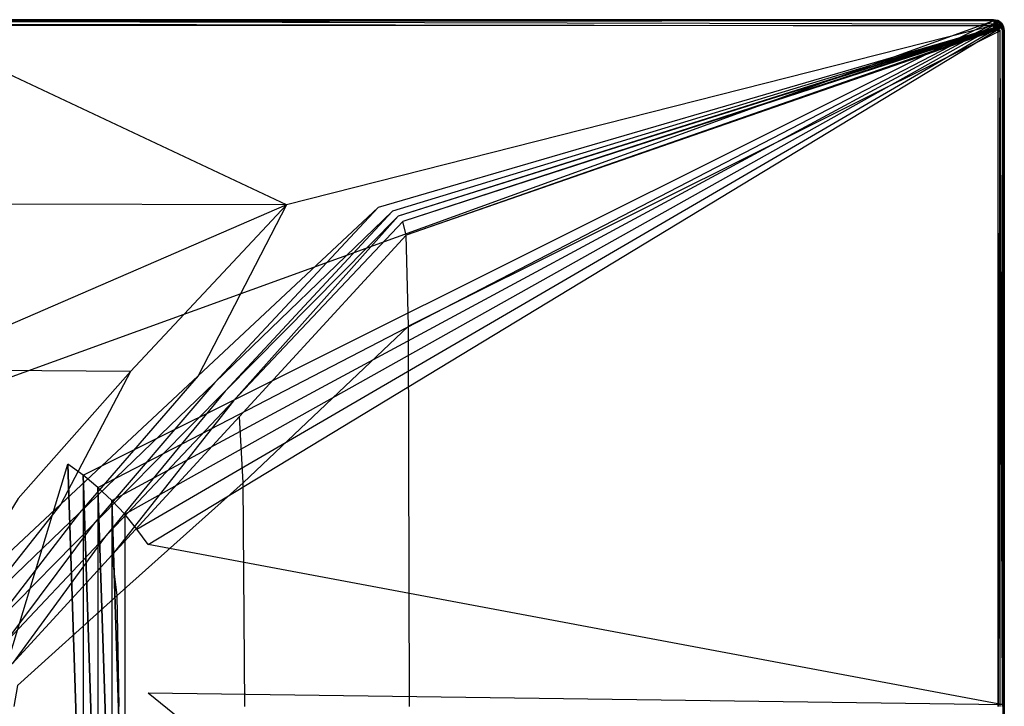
# Model space of a CAD drawing. Extents: x 0 to 1.6, y -1 to 0.
# Tile 18 of 18: x 0.88 to 1.6, y -0.5 to 0. Entities that reach past the tile are written whole.
import ezdxf

# ---------------------------------------------------------------- set-up
doc = ezdxf.new("R2010")
doc.units = 0
doc.layers.add('L1_WANNE_0_N_623245____REPLACEM', color=7, linetype='CONTINUOUS')

msp = doc.modelspace()

# ---------------------------------------------------------------- linework, layer by layer
at = {"layer": 'L1_WANNE_0_N_623245____REPLACEM', "color": 8}
for points, invisible_edges in [([(0.8, 0, 0.033528), (1.592016, 0, 0.000897), (0.8, 0, 0.000897), (0.8, 0, 0.033528)], 13), ([(1.592016, 0, 0.000897), (0.8, 0, 0.033528), (1.592016, 0, 0.033422), (1.592016, 0, 0.000897)], 14), ([(0.8, 0, 0.000897), (1.592016, 0), (0.8, 0), (0.8, 0, 0.000897)], 13), ([(1.592016, 0), (0.8, 0, 0.000897), (1.592016, 0, 0.000897), (1.592016, 0)], 14), ([(1.592315, -0.0005, 0.037135), (1.592016, 0, 0.035013), (0.8, 0, 0.035119), (1.592315, -0.0005, 0.037135)], 14), ([(1.592315, -0.0005, 0.037135), (0.8, 0, 0.035119), (0.8, -0.0005, 0.037135), (1.592315, -0.0005, 0.037135)], 14), ([(0.8, 0, 0.033528), (1.592016, 0, 0.035013), (1.592016, 0, 0.033422), (0.8, 0, 0.033528)], 13), ([(1.592016, 0, 0.035013), (0.8, 0, 0.033528), (0.8, 0, 0.035119), (1.592016, 0, 0.035013)], 14), ([(1.592016, 0), (0.8, -0.000901), (0.8, 0), (1.592016, 0)], 13), ([(0.8, -0.000901), (1.592016, 0), (1.591918, -0.000901), (0.8, -0.000901)], 14), ([(1.592016, 0), (1.594893, -0.001553), (1.591918, -0.000901), (1.592016, 0)], 13), ([(1.592016, 0, 0.000897), (1.59521, -0.0007, 0.033422), (1.59521, -0.0007, 0.000897), (1.592016, 0, 0.000897)], 13), ([(1.59521, -0.0007, 0.033422), (1.592016, 0, 0.000897), (1.592016, 0, 0.033422), (1.59521, -0.0007, 0.033422)], 14), ([(1.59511, -0.0012, 0.037347), (1.59521, -0.0007, 0.035013), (1.592016, 0, 0.035013), (1.59511, -0.0012, 0.037347)], 14), ([(1.59511, -0.0012, 0.037347), (1.592016, 0, 0.035013), (1.592315, -0.0005, 0.037135), (1.59511, -0.0012, 0.037347)], 14), ([(1.592016, 0), (1.59521, -0.0007, 0.000897), (1.59521, -0.0007), (1.592016, 0)], 13), ([(1.59521, -0.0007, 0.000897), (1.592016, 0), (1.592016, 0, 0.000897), (1.59521, -0.0007, 0.000897)], 14), ([(1.592016, 0, 0.033422), (1.59521, -0.0007, 0.035013), (1.59521, -0.0007, 0.033422), (1.592016, 0, 0.033422)], 13), ([(1.59521, -0.0007, 0.035013), (1.592016, 0, 0.033422), (1.592016, 0, 0.035013), (1.59521, -0.0007, 0.035013)], 14), ([(1.594893, -0.001553), (1.592016, 0), (1.59521, -0.0007), (1.594893, -0.001553)], 14), ([(0.8, -0.0015, 0.038727), (1.592315, -0.0005, 0.037135), (0.8, -0.0005, 0.037135), (0.8, -0.0015, 0.038727)], 14), ([(1.592515, -0.0016, 0.038833), (1.592315, -0.0005, 0.037135), (0.8, -0.0015, 0.038727), (1.592515, -0.0016, 0.038833)], 14), ([(1.591918, -0.000901), (0.8, -0.287934), (0.8, -0.000901), (1.591918, -0.000901)], 13), ([(0.8, -0.287934), (1.591918, -0.000901), (0.917841, -0.323679), (0.8, -0.287934)], 14), ([(1.592615, -0.0033, 0.039894), (0.8, -0.0015, 0.038727), (0.8, -0.0031, 0.039894), (1.592615, -0.0033, 0.039894)], 14), ([(1.592615, -0.0033, 0.039894), (1.592515, -0.0016, 0.038833), (0.8, -0.0015, 0.038727), (1.592615, -0.0033, 0.039894)], 14), ([(1.591206, -0.004538, 0.039861), (0.8, -0.0031, 0.039894), (0.8, -0.004329, 0.039861), (1.591206, -0.004538, 0.039861)], 13), ([(0.8, -0.0031, 0.039894), (1.591206, -0.004538, 0.039861), (1.592615, -0.0033, 0.039894), (0.8, -0.0031, 0.039894)], 14), ([(1.077248, -0.134897, 0.036383), (0.8, -0.004329, 0.039861), (0.8, -0.134066, 0.036381), (1.077248, -0.134897, 0.036383)], 14), ([(1.591206, -0.004538, 0.039861), (0.8, -0.004329, 0.039861), (1.077248, -0.134897, 0.036383), (1.591206, -0.004538, 0.039861)], 14), ([(1.591918, -0.000901), (0.929122, -0.331764), (0.917841, -0.323679), (1.591918, -0.000901)], 13), ([(0.929122, -0.331764), (1.591918, -0.000901), (1.594893, -0.001553), (0.929122, -0.331764)], 14), ([(1.594893, -0.001553), (0.939851, -0.340568), (0.929122, -0.331764), (1.594893, -0.001553)], 13), ([(0.939851, -0.340568), (1.594893, -0.001553), (1.595999, -0.00215), (0.939851, -0.340568)], 14), ([(1.595999, -0.00215), (0.94998, -0.350056), (0.939851, -0.340568), (1.595999, -0.00215)], 13), ([(0.94998, -0.350056), (1.595999, -0.00215), (1.597065, -0.003039), (0.94998, -0.350056)], 14), ([(1.597065, -0.003039), (0.959468, -0.360186), (0.94998, -0.350056), (1.597065, -0.003039)], 13), ([(0.959468, -0.360186), (1.597065, -0.003039), (1.597952, -0.004106), (0.959468, -0.360186)], 14), ([(1.597952, -0.004106), (0.968272, -0.370914), (0.959468, -0.360186), (1.597952, -0.004106)], 13), ([(0.968272, -0.370914), (1.597952, -0.004106), (1.598543, -0.005206), (0.968272, -0.370914)], 14), ([(1.598543, -0.005206), (0.976356, -0.382196), (0.968272, -0.370914), (1.598543, -0.005206)], 13), ([(0.976356, -0.382196), (1.598543, -0.005206), (1.599099, -0.008087), (0.976356, -0.382196)], 14), ([(1.591206, -0.004538, 0.039861), (1.077248, -0.134897, 0.036383), (1.143894, -0.136819, 0.036419), (1.591206, -0.004538, 0.039861)], 14), ([(1.592551, -0.005151, 0.039966), (1.591206, -0.004538, 0.039861), (1.143894, -0.136819, 0.036419), (1.592551, -0.005151, 0.039966)], 14), ([(1.593291, -0.005572, 0.039966), (1.592551, -0.005151, 0.039966), (1.143894, -0.136819, 0.036419), (1.593291, -0.005572, 0.039966)], 14), ([(1.593291, -0.005572, 0.039966), (1.143894, -0.136819, 0.036419), (1.154308, -0.139491, 0.036395), (1.593291, -0.005572, 0.039966)], 14), ([(1.158545, -0.14298, 0.036397), (1.593291, -0.005572, 0.039966), (1.154308, -0.139491, 0.036395), (1.158545, -0.14298, 0.036397)], 13), ([(1.593291, -0.005572, 0.039966), (1.158545, -0.14298, 0.036397), (1.593924, -0.006101, 0.039966), (1.593291, -0.005572, 0.039966)], 14), ([(1.161974, -0.14701, 0.036395), (1.593924, -0.006101, 0.039966), (1.158545, -0.14298, 0.036397), (1.161974, -0.14701, 0.036395)], 13), ([(1.593924, -0.006101, 0.039966), (1.161974, -0.14701, 0.036395), (1.59455, -0.006733, 0.039966), (1.593924, -0.006101, 0.039966)], 14), ([(1.164439, -0.157031, 0.036382), (1.59455, -0.006733, 0.039966), (1.161974, -0.14701, 0.036395), (1.164439, -0.157031, 0.036382)], 13), ([(1.59455, -0.006733, 0.039966), (1.164439, -0.157031, 0.036382), (1.594968, -0.007471, 0.039966), (1.59455, -0.006733, 0.039966)], 14), ([(1.592551, -0.005151, 0.039966), (1.592615, -0.0033, 0.039894), (1.591206, -0.004538, 0.039861), (1.592551, -0.005151, 0.039966)], 13), ([(1.592515, -0.0016, 0.038833), (1.59511, -0.0012, 0.037347), (1.592315, -0.0005, 0.037135), (1.592515, -0.0016, 0.038833)], 14), ([(1.594611, -0.0024, 0.039045), (1.59511, -0.0012, 0.037347), (1.592515, -0.0016, 0.038833), (1.594611, -0.0024, 0.039045)], 14), ([(1.594611, -0.0024, 0.039045), (1.592515, -0.0016, 0.038833), (1.592615, -0.0033, 0.039894), (1.594611, -0.0024, 0.039045)], 14), ([(1.592615, -0.0033, 0.039894), (1.592551, -0.005151, 0.039966), (1.593912, -0.0039, 0.04), (1.592615, -0.0033, 0.039894)], 14), ([(1.593291, -0.005572, 0.039966), (1.593912, -0.0039, 0.04), (1.592551, -0.005151, 0.039966), (1.593291, -0.005572, 0.039966)], 13), ([(1.594611, -0.0024, 0.039045), (1.592615, -0.0033, 0.039894), (1.593912, -0.0039, 0.04), (1.594611, -0.0024, 0.039045)], 14), ([(1.593912, -0.0039, 0.04), (1.593291, -0.005572, 0.039966), (1.594611, -0.0043, 0.04), (1.593912, -0.0039, 0.04)], 14), ([(1.593924, -0.006101, 0.039966), (1.594611, -0.0043, 0.04), (1.593291, -0.005572, 0.039966), (1.593924, -0.006101, 0.039966)], 13), ([(1.594611, -0.0024, 0.039045), (1.593912, -0.0039, 0.04), (1.594611, -0.0043, 0.04), (1.594611, -0.0024, 0.039045)], 14), ([(1.594611, -0.0043, 0.04), (1.593924, -0.006101, 0.039966), (1.59521, -0.0048, 0.04), (1.594611, -0.0043, 0.04)], 14), ([(1.59455, -0.006733, 0.039966), (1.59521, -0.0048, 0.04), (1.593924, -0.006101, 0.039966), (1.59455, -0.006733, 0.039966)], 13), ([(1.59521, -0.0048, 0.04), (1.59455, -0.006733, 0.039966), (1.595808, -0.005401, 0.04), (1.59521, -0.0048, 0.04)], 14), ([(1.594968, -0.007471, 0.039966), (1.595808, -0.005401, 0.04), (1.59455, -0.006733, 0.039966), (1.594968, -0.007471, 0.039966)], 13), ([(1.594611, -0.0024, 0.039045), (1.596208, -0.0019, 0.037454), (1.59511, -0.0012, 0.037347), (1.594611, -0.0024, 0.039045)], 13), ([(1.596208, -0.0019, 0.037454), (1.594611, -0.0024, 0.039045), (1.595509, -0.003, 0.039151), (1.596208, -0.0019, 0.037454)], 14), ([(1.595509, -0.003, 0.039151), (1.594611, -0.0024, 0.039045), (1.594611, -0.0043, 0.04), (1.595509, -0.003, 0.039151)], 14), ([(1.59521, -0.0048, 0.04), (1.595509, -0.003, 0.039151), (1.594611, -0.0043, 0.04), (1.59521, -0.0048, 0.04)], 13), ([(1.59521, -0.0007), (1.595999, -0.00215), (1.594893, -0.001553), (1.59521, -0.0007)], 13), ([(1.595808, -0.005401, 0.04), (1.594968, -0.007471, 0.039966), (1.596208, -0.006101, 0.04), (1.595808, -0.005401, 0.04)], 14), ([(1.595577, -0.008914, 0.03986), (1.596208, -0.006101, 0.04), (1.594968, -0.007471, 0.039966), (1.595577, -0.008914, 0.03986)], 13), ([(1.596208, -0.0019, 0.037454), (1.59521, -0.0007, 0.035013), (1.59511, -0.0012, 0.037347), (1.596208, -0.0019, 0.037454)], 14), ([(1.59521, -0.0007, 0.033422), (1.596507, -0.0014, 0.035013), (1.596507, -0.0014, 0.033422), (1.59521, -0.0007, 0.033422)], 13), ([(1.596507, -0.0014, 0.035013), (1.59521, -0.0007, 0.033422), (1.59521, -0.0007, 0.035013), (1.596507, -0.0014, 0.035013)], 14), ([(1.596208, -0.0019, 0.037454), (1.596507, -0.0014, 0.035013), (1.59521, -0.0007, 0.035013), (1.596208, -0.0019, 0.037454)], 14), ([(1.59521, -0.0007, 0.000897), (1.596507, -0.0014, 0.033422), (1.596507, -0.0014, 0.000897), (1.59521, -0.0007, 0.000897)], 13), ([(1.596507, -0.0014, 0.033422), (1.59521, -0.0007, 0.000897), (1.59521, -0.0007, 0.033422), (1.596507, -0.0014, 0.033422)], 14), ([(1.59521, -0.0007), (1.596507, -0.0014, 0.000897), (1.596507, -0.0014), (1.59521, -0.0007)], 13), ([(1.596507, -0.0014, 0.000897), (1.59521, -0.0007), (1.59521, -0.0007, 0.000897), (1.596507, -0.0014, 0.000897)], 14), ([(1.595999, -0.00215), (1.59521, -0.0007), (1.596507, -0.0014), (1.595999, -0.00215)], 14), ([(1.595509, -0.003, 0.039151), (1.59521, -0.0048, 0.04), (1.596407, -0.0037, 0.039151), (1.595509, -0.003, 0.039151)], 14), ([(1.596407, -0.0037, 0.039151), (1.59521, -0.0048, 0.04), (1.595808, -0.005401, 0.04), (1.596407, -0.0037, 0.039151)], 14), ([(1.595509, -0.003, 0.039151), (1.596407, -0.0037, 0.039151), (1.596208, -0.0019, 0.037454), (1.595509, -0.003, 0.039151)], 14), ([(1.596208, -0.006101, 0.04), (1.595577, -0.008914, 0.03986), (1.596806, -0.007501, 0.039894), (1.596208, -0.006101, 0.04)], 14), ([(1.597106, -0.0045, 0.039045), (1.596407, -0.0037, 0.039151), (1.595808, -0.005401, 0.04), (1.597106, -0.0045, 0.039045)], 14), ([(1.597106, -0.0045, 0.039045), (1.595808, -0.005401, 0.04), (1.596208, -0.006101, 0.04), (1.597106, -0.0045, 0.039045)], 14), ([(1.596507, -0.0014), (1.597065, -0.003039), (1.595999, -0.00215), (1.596507, -0.0014)], 13), ([(1.597305, -0.0028, 0.03756), (1.596507, -0.0014, 0.035013), (1.596208, -0.0019, 0.037454), (1.597305, -0.0028, 0.03756)], 14), ([(1.596407, -0.0037, 0.039151), (1.597305, -0.0028, 0.03756), (1.596208, -0.0019, 0.037454), (1.596407, -0.0037, 0.039151)], 14), ([(1.597705, -0.005401, 0.039045), (1.597106, -0.0045, 0.039045), (1.596208, -0.006101, 0.04), (1.597705, -0.005401, 0.039045)], 14), ([(1.597705, -0.005401, 0.039045), (1.596208, -0.006101, 0.04), (1.596806, -0.007501, 0.039894), (1.597705, -0.005401, 0.039045)], 14), ([(1.597305, -0.0028, 0.03756), (1.596407, -0.0037, 0.039151), (1.597106, -0.0045, 0.039045), (1.597305, -0.0028, 0.03756)], 14), ([(1.597305, -0.0028, 0.03756), (1.597705, -0.0024, 0.035013), (1.596507, -0.0014, 0.035013), (1.597305, -0.0028, 0.03756)], 14), ([(1.596507, -0.0014, 0.000897), (1.597705, -0.0024, 0.033422), (1.597705, -0.0024, 0.000897), (1.596507, -0.0014, 0.000897)], 13), ([(1.597705, -0.0024, 0.033422), (1.596507, -0.0014, 0.000897), (1.596507, -0.0014, 0.033422), (1.597705, -0.0024, 0.033422)], 14), ([(1.596507, -0.0014), (1.597705, -0.0024, 0.000897), (1.597705, -0.0024), (1.596507, -0.0014)], 13), ([(1.597705, -0.0024, 0.000897), (1.596507, -0.0014), (1.596507, -0.0014, 0.000897), (1.597705, -0.0024, 0.000897)], 14), ([(1.596507, -0.0014, 0.033422), (1.597705, -0.0024, 0.035013), (1.597705, -0.0024, 0.033422), (1.596507, -0.0014, 0.033422)], 13), ([(1.597705, -0.0024, 0.035013), (1.596507, -0.0014, 0.033422), (1.596507, -0.0014, 0.035013), (1.597705, -0.0024, 0.035013)], 14), ([(1.597065, -0.003039), (1.596507, -0.0014), (1.597705, -0.0024), (1.597065, -0.003039)], 14), ([(1.598403, -0.007501, 0.038833), (1.597705, -0.005401, 0.039045), (1.596806, -0.007501, 0.039894), (1.598403, -0.007501, 0.038833)], 14), ([(1.597705, -0.0024), (1.597952, -0.004106), (1.597065, -0.003039), (1.597705, -0.0024)], 13), ([(1.598204, -0.0038, 0.037454), (1.597305, -0.0028, 0.03756), (1.597106, -0.0045, 0.039045), (1.598204, -0.0038, 0.037454)], 14), ([(1.598204, -0.0038, 0.037454), (1.597106, -0.0045, 0.039045), (1.598902, -0.005001, 0.037347), (1.598204, -0.0038, 0.037454)], 14), ([(1.597106, -0.0045, 0.039045), (1.597705, -0.005401, 0.039045), (1.598902, -0.005001, 0.037347), (1.597106, -0.0045, 0.039045)], 14), ([(1.597705, -0.0024, 0.035013), (1.597305, -0.0028, 0.03756), (1.598703, -0.0035, 0.035013), (1.597705, -0.0024, 0.035013)], 14), ([(1.597305, -0.0028, 0.03756), (1.598204, -0.0038, 0.037454), (1.598703, -0.0035, 0.035013), (1.597305, -0.0028, 0.03756)], 14), ([(1.598703, -0.0035, 0.033422), (1.597705, -0.0024, 0.035013), (1.598703, -0.0035, 0.035013), (1.598703, -0.0035, 0.033422)], 13), ([(1.597705, -0.0024, 0.035013), (1.598703, -0.0035, 0.033422), (1.597705, -0.0024, 0.033422), (1.597705, -0.0024, 0.035013)], 14), ([(1.597705, -0.0024, 0.000897), (1.598703, -0.0035, 0.033422), (1.598703, -0.0036, 0.000897), (1.597705, -0.0024, 0.000897)], 14), ([(1.597705, -0.0024, 0.000897), (1.597705, -0.0024, 0.033422), (1.598703, -0.0035, 0.033422), (1.597705, -0.0024, 0.000897)], 14), ([(1.598703, -0.0036), (1.597705, -0.0024, 0.000897), (1.598703, -0.0036, 0.000897), (1.598703, -0.0036)], 13), ([(1.597705, -0.0024, 0.000897), (1.598703, -0.0036), (1.597705, -0.0024), (1.597705, -0.0024, 0.000897)], 14), ([(1.597952, -0.004106), (1.597705, -0.0024), (1.598703, -0.0036), (1.597952, -0.004106)], 14), ([(1.598902, -0.005001, 0.037347), (1.597705, -0.005401, 0.039045), (1.598403, -0.007501, 0.038833), (1.598902, -0.005001, 0.037347)], 14), ([(1.598703, -0.0036), (1.598543, -0.005206), (1.597952, -0.004106), (1.598703, -0.0036)], 13), ([(1.598703, -0.0035, 0.035013), (1.598204, -0.0038, 0.037454), (1.599401, -0.004901, 0.035013), (1.598703, -0.0035, 0.035013)], 14), ([(1.598204, -0.0038, 0.037454), (1.598902, -0.005001, 0.037347), (1.599401, -0.004901, 0.035013), (1.598204, -0.0038, 0.037454)], 14), ([(1.598902, -0.005001, 0.037347), (1.598403, -0.007501, 0.038833), (1.599601, -0.007701, 0.037135), (1.598902, -0.005001, 0.037347)], 14), ([(1.598543, -0.005206), (1.598703, -0.0036), (1.599401, -0.004901), (1.598543, -0.005206)], 14), ([(1.599401, -0.004901), (1.599099, -0.008087), (1.598543, -0.005206), (1.599401, -0.004901)], 13), ([(1.598703, -0.0035, 0.033422), (1.599401, -0.004901, 0.033422), (1.599401, -0.004901, 0.000897), (1.598703, -0.0035, 0.033422)], 14), ([(1.598703, -0.0035, 0.033422), (1.599401, -0.004901, 0.000897), (1.598703, -0.0036, 0.000897), (1.598703, -0.0035, 0.033422)], 14), ([(1.599401, -0.004901, 0.033422), (1.598703, -0.0035, 0.035013), (1.599401, -0.004901, 0.035013), (1.599401, -0.004901, 0.033422)], 13), ([(1.598703, -0.0035, 0.035013), (1.599401, -0.004901, 0.033422), (1.598703, -0.0035, 0.033422), (1.598703, -0.0035, 0.035013)], 14), ([(1.599401, -0.004901), (1.598703, -0.0036, 0.000897), (1.599401, -0.004901, 0.000897), (1.599401, -0.004901)], 13), ([(1.598703, -0.0036, 0.000897), (1.599401, -0.004901), (1.598703, -0.0036), (1.598703, -0.0036, 0.000897)], 14), ([(1.599401, -0.004901, 0.035013), (1.598902, -0.005001, 0.037347), (1.599601, -0.007701, 0.037135), (1.599401, -0.004901, 0.035013)], 14), ([(1.599099, -0.008087), (1.599401, -0.004901), (1.6, -0.008001), (1.599099, -0.008087)], 14), ([(1.599401, -0.004901, 0.035013), (1.599601, -0.007701, 0.037135), (1.6, -0.008001, 0.035013), (1.599401, -0.004901, 0.035013)], 14), ([(1.6, -0.008001, 0.000897), (1.599401, -0.004901, 0.033422), (1.6, -0.008001, 0.033422), (1.6, -0.008001, 0.000897)], 13), ([(1.599401, -0.004901, 0.033422), (1.6, -0.008001, 0.000897), (1.599401, -0.004901, 0.000897), (1.599401, -0.004901, 0.033422)], 14), ([(1.6, -0.008001), (1.599401, -0.004901, 0.000897), (1.6, -0.008001, 0.000897), (1.6, -0.008001)], 13), ([(1.599401, -0.004901, 0.000897), (1.6, -0.008001), (1.599401, -0.004901), (1.599401, -0.004901, 0.000897)], 14), ([(1.6, -0.008001, 0.033422), (1.599401, -0.004901, 0.035013), (1.6, -0.008001, 0.035013), (1.6, -0.008001, 0.033422)], 13), ([(1.599401, -0.004901, 0.035013), (1.6, -0.008001, 0.033422), (1.599401, -0.004901, 0.033422), (1.599401, -0.004901, 0.035013)], 14), ([(1.599099, -0.49904), (0.976356, -0.382196), (1.599099, -0.008087), (1.599099, -0.49904)], 14), ([(1.594968, -0.007471, 0.039966), (1.164439, -0.157031, 0.036382), (1.166074, -0.223275, 0.036318), (1.594968, -0.007471, 0.039966)], 14), ([(1.595577, -0.008914, 0.03986), (1.594968, -0.007471, 0.039966), (1.166074, -0.223275, 0.036318), (1.595577, -0.008914, 0.03986)], 14), ([(1.595577, -0.008914, 0.03986), (1.166074, -0.223275, 0.036318), (1.166725, -0.500031, 0.036317), (1.595577, -0.008914, 0.03986)], 14), ([(1.595585, -0.50005, 0.03986), (1.595577, -0.008914, 0.03986), (1.166725, -0.500031, 0.036317), (1.595585, -0.50005, 0.03986)], 14), ([(1.595585, -0.50005, 0.03986), (1.596806, -0.007501, 0.039894), (1.595577, -0.008914, 0.03986), (1.595585, -0.50005, 0.03986)], 13), ([(1.596806, -0.007501, 0.039894), (1.595585, -0.50005, 0.03986), (1.596806, -0.50005, 0.039894), (1.596806, -0.007501, 0.039894)], 14), ([(1.598403, -0.50005, 0.038833), (1.596806, -0.007501, 0.039894), (1.596806, -0.50005, 0.039894), (1.598403, -0.50005, 0.038833)], 13), ([(1.596806, -0.007501, 0.039894), (1.598403, -0.50005, 0.038833), (1.598403, -0.007501, 0.038833), (1.596806, -0.007501, 0.039894)], 14), ([(1.599601, -0.50005, 0.037135), (1.598403, -0.007501, 0.038833), (1.598403, -0.50005, 0.038833), (1.599601, -0.50005, 0.037135)], 13), ([(1.598403, -0.007501, 0.038833), (1.599601, -0.50005, 0.037135), (1.599601, -0.007701, 0.037135), (1.598403, -0.007501, 0.038833)], 14), ([(1.6, -0.008001), (1.599099, -0.49904), (1.599099, -0.008087), (1.6, -0.008001)], 13), ([(1.599099, -0.49904), (1.6, -0.008001), (1.6, -0.498667), (1.599099, -0.49904)], 14), ([(1.599601, -0.50005, 0.037135), (1.6, -0.008001, 0.035013), (1.599601, -0.007701, 0.037135), (1.599601, -0.50005, 0.037135)], 14), ([(1.6, -0.008001, 0.035013), (1.599601, -0.50005, 0.037135), (1.6, -0.50005, 0.035013), (1.6, -0.008001, 0.035013)], 13), ([(1.6, -0.499987, 0.033422), (1.6, -0.008001, 0.035013), (1.6, -0.50005, 0.035013), (1.6, -0.499987, 0.033422)], 13), ([(1.6, -0.008001, 0.035013), (1.6, -0.499987, 0.033422), (1.6, -0.008001, 0.033422), (1.6, -0.008001, 0.035013)], 14), ([(1.6, -0.498702, 0.000897), (1.6, -0.008001, 0.033422), (1.6, -0.499987, 0.033422), (1.6, -0.498702, 0.000897)], 13), ([(1.6, -0.008001, 0.033422), (1.6, -0.498702, 0.000897), (1.6, -0.008001, 0.000897), (1.6, -0.008001, 0.033422)], 14), ([(1.6, -0.498667), (1.6, -0.008001, 0.000897), (1.6, -0.498702, 0.000897), (1.6, -0.498667)], 13), ([(1.6, -0.008001, 0.000897), (1.6, -0.498667), (1.6, -0.008001), (1.6, -0.008001, 0.000897)], 14), ([(1.077248, -0.134897, 0.036383), (0.8, -0.134066, 0.036381), (0.8, -0.254812, 0.033142), (1.077248, -0.134897, 0.036383)], 14), ([(1.077248, -0.134897, 0.036383), (0.8, -0.254812, 0.033142), (0.963539, -0.256231, 0.033146), (1.077248, -0.134897, 0.036383)], 14), ([(1.012824, -0.259471, 0.033129), (1.077248, -0.134897, 0.036383), (0.963539, -0.256231, 0.033146), (1.012824, -0.259471, 0.033129)], 13), ([(1.077248, -0.134897, 0.036383), (1.012824, -0.259471, 0.033129), (1.143894, -0.136819, 0.036419), (1.077248, -0.134897, 0.036383)], 14), ([(1.024898, -0.264196, 0.033069), (1.143894, -0.136819, 0.036419), (1.012824, -0.259471, 0.033129), (1.024898, -0.264196, 0.033069)], 13), ([(1.143894, -0.136819, 0.036419), (1.024898, -0.264196, 0.033069), (1.154308, -0.139491, 0.036395), (1.143894, -0.136819, 0.036419)], 14), ([(1.032469, -0.270437, 0.033074), (1.154308, -0.139491, 0.036395), (1.024898, -0.264196, 0.033069), (1.032469, -0.270437, 0.033074)], 13), ([(1.154308, -0.139491, 0.036395), (1.032469, -0.270437, 0.033074), (1.158545, -0.14298, 0.036397), (1.154308, -0.139491, 0.036395)], 14), ([(1.038535, -0.277622, 0.03307), (1.158545, -0.14298, 0.036397), (1.032469, -0.270437, 0.033074), (1.038535, -0.277622, 0.03307)], 13), ([(1.158545, -0.14298, 0.036397), (1.038535, -0.277622, 0.03307), (1.161974, -0.14701, 0.036395), (1.158545, -0.14298, 0.036397)], 14), ([(1.161974, -0.14701, 0.036395), (1.038535, -0.277622, 0.03307), (1.042853, -0.288927, 0.03306), (1.161974, -0.14701, 0.036395)], 14), ([(1.164439, -0.157031, 0.036382), (1.161974, -0.14701, 0.036395), (1.042853, -0.288927, 0.03306), (1.164439, -0.157031, 0.036382)], 14), ([(1.164439, -0.157031, 0.036382), (1.042853, -0.288927, 0.03306), (1.045567, -0.337389, 0.033021), (1.164439, -0.157031, 0.036382)], 14), ([(1.166074, -0.223275, 0.036318), (1.164439, -0.157031, 0.036382), (1.045567, -0.337389, 0.033021), (1.166074, -0.223275, 0.036318)], 14), ([(1.166074, -0.223275, 0.036318), (1.045567, -0.337389, 0.033021), (1.046733, -0.50003, 0.033018), (1.166074, -0.223275, 0.036318)], 14), ([(1.166725, -0.500031, 0.036317), (1.166074, -0.223275, 0.036318), (1.046733, -0.50003, 0.033018), (1.166725, -0.500031, 0.036317)], 14), ([(0.963539, -0.256231, 0.033146), (0.8, -0.254812, 0.033142), (0.881803, -0.348661, 0.030682), (0.963539, -0.256231, 0.033146)], 14), ([(0.912778, -0.352904, 0.030623), (0.963539, -0.256231, 0.033146), (0.881803, -0.348661, 0.030682), (0.912778, -0.352904, 0.030623)], 13), ([(0.963539, -0.256231, 0.033146), (0.912778, -0.352904, 0.030623), (1.012824, -0.259471, 0.033129), (0.963539, -0.256231, 0.033146)], 14), ([(0.926325, -0.359179, 0.030536), (1.012824, -0.259471, 0.033129), (0.912778, -0.352904, 0.030623), (0.926325, -0.359179, 0.030536)], 13), ([(1.012824, -0.259471, 0.033129), (0.926325, -0.359179, 0.030536), (1.024898, -0.264196, 0.033069), (1.012824, -0.259471, 0.033129)], 14), ([(0.936424, -0.367558, 0.030542), (1.024898, -0.264196, 0.033069), (0.926325, -0.359179, 0.030536), (0.936424, -0.367558, 0.030542)], 13), ([(1.024898, -0.264196, 0.033069), (0.936424, -0.367558, 0.030542), (1.032469, -0.270437, 0.033074), (1.024898, -0.264196, 0.033069)], 14), ([(0.944518, -0.377123, 0.030537), (1.032469, -0.270437, 0.033074), (0.936424, -0.367558, 0.030542), (0.944518, -0.377123, 0.030537)], 13), ([(1.032469, -0.270437, 0.033074), (0.944518, -0.377123, 0.030537), (1.038535, -0.277622, 0.03307), (1.032469, -0.270437, 0.033074)], 14), ([(0.95024, -0.389601, 0.030531), (1.038535, -0.277622, 0.03307), (0.944518, -0.377123, 0.030537), (0.95024, -0.389601, 0.030531)], 13), ([(1.038535, -0.277622, 0.03307), (0.95024, -0.389601, 0.030531), (1.042853, -0.288927, 0.03306), (1.038535, -0.277622, 0.03307)], 14), ([(0.917841, -0.323679), (0.8, -0.712109), (0.8, -0.287934), (0.917841, -0.323679)], 13), ([(1.042853, -0.288927, 0.03306), (0.95024, -0.389601, 0.030531), (0.953757, -0.419437, 0.030511), (1.042853, -0.288927, 0.03306)], 14), ([(1.045567, -0.337389, 0.033021), (1.042853, -0.288927, 0.03306), (0.953757, -0.419437, 0.030511), (1.045567, -0.337389, 0.033021)], 14), ([(0.8, -0.712109), (0.917841, -0.323679), (0.917833, -0.676368), (0.8, -0.712109)], 10), ([(0.917833, -0.676368), (0.917841, -0.323679), (0.929115, -0.668285), (0.917833, -0.676368)], 13), ([(0.929115, -0.668285), (0.917841, -0.323679), (0.929122, -0.331764), (0.929115, -0.668285)], 10), ([(0.929115, -0.668285), (0.929122, -0.331764), (0.939844, -0.65948), (0.929115, -0.668285)], 13), ([(0.939844, -0.65948), (0.929122, -0.331764), (0.939851, -0.340568), (0.939844, -0.65948)], 10), ([(0.939844, -0.65948), (0.939851, -0.340568), (0.949973, -0.649993), (0.939844, -0.65948)], 13), ([(0.949973, -0.649993), (0.939851, -0.340568), (0.94998, -0.350056), (0.949973, -0.649993)], 10), ([(1.045567, -0.337389, 0.033021), (0.953757, -0.419437, 0.030511), (0.95538, -0.500031, 0.030506), (1.045567, -0.337389, 0.033021)], 14), ([(1.046733, -0.50003, 0.033018), (1.045567, -0.337389, 0.033021), (0.95538, -0.500031, 0.030506), (1.046733, -0.50003, 0.033018)], 14), ([(0.881803, -0.348661, 0.030682), (0.833822, -0.426543, 0.028647), (0.912778, -0.352904, 0.030623), (0.881803, -0.348661, 0.030682)], 14), ([(0.949973, -0.649993), (0.94998, -0.350056), (0.959461, -0.639864), (0.949973, -0.649993)], 13), ([(0.959461, -0.639864), (0.94998, -0.350056), (0.959468, -0.360186), (0.959461, -0.639864)], 10), ([(0.848693, -0.433943, 0.028541), (0.912778, -0.352904, 0.030623), (0.833822, -0.426543, 0.028647), (0.848693, -0.433943, 0.028541)], 13), ([(0.912778, -0.352904, 0.030623), (0.848693, -0.433943, 0.028541), (0.926325, -0.359179, 0.030536), (0.912778, -0.352904, 0.030623)], 14), ([(0.860669, -0.444444, 0.028541), (0.926325, -0.359179, 0.030536), (0.848693, -0.433943, 0.028541), (0.860669, -0.444444, 0.028541)], 13), ([(0.926325, -0.359179, 0.030536), (0.860669, -0.444444, 0.028541), (0.936424, -0.367558, 0.030542), (0.926325, -0.359179, 0.030536)], 14), ([(0.959461, -0.639864), (0.959468, -0.360186), (0.968266, -0.629136), (0.959461, -0.639864)], 15), ([(0.968266, -0.629136), (0.959468, -0.360186), (0.968272, -0.370914), (0.968266, -0.629136)], 15), ([(0.870549, -0.455646, 0.028541), (0.936424, -0.367558, 0.030542), (0.860669, -0.444444, 0.028541), (0.870549, -0.455646, 0.028541)], 13), ([(0.936424, -0.367558, 0.030542), (0.870549, -0.455646, 0.028541), (0.944518, -0.377123, 0.030537), (0.936424, -0.367558, 0.030542)], 14), ([(0.968266, -0.629136), (0.968272, -0.370914), (0.976351, -0.617855), (0.968266, -0.629136)], 15), ([(0.976351, -0.617855), (0.968272, -0.370914), (0.976353, -0.490375), (0.976351, -0.617855)], 15), ([(0.976353, -0.490375), (0.968272, -0.370914), (0.976356, -0.382196), (0.976353, -0.490375)], 15), ([(0.877336, -0.469047, 0.028541), (0.944518, -0.377123, 0.030537), (0.870549, -0.455646, 0.028541), (0.877336, -0.469047, 0.028541)], 13), ([(0.944518, -0.377123, 0.030537), (0.877336, -0.469047, 0.028541), (0.95024, -0.389601, 0.030531), (0.944518, -0.377123, 0.030537)], 14), ([(0.976356, -0.382196), (1.599099, -0.49904), (0.976353, -0.490375), (0.976356, -0.382196)], 13), ([(0.95024, -0.389601, 0.030531), (0.877336, -0.469047, 0.028541), (0.881228, -0.484948, 0.028541), (0.95024, -0.389601, 0.030531)], 14), ([(0.953757, -0.419437, 0.030511), (0.95024, -0.389601, 0.030531), (0.881228, -0.484948, 0.028541), (0.953757, -0.419437, 0.030511)], 14), ([(0.953757, -0.419437, 0.030511), (0.881228, -0.484948, 0.028541), (0.883923, -0.50005, 0.028541), (0.953757, -0.419437, 0.030511)], 14), ([(0.95538, -0.500031, 0.030506), (0.953757, -0.419437, 0.030511), (0.883923, -0.50005, 0.028541), (0.95538, -0.500031, 0.030506)], 14), ([(0.881228, -0.484948, 0.028541), (0.878633, -0.50005, 0.028435), (0.883923, -0.50005, 0.028541), (0.881228, -0.484948, 0.028541)], 14), ([(0.976353, -0.490375), (1.599099, -0.991916), (0.976351, -0.617855), (0.976353, -0.490375)], 13), ([(1.599099, -0.991916), (0.976353, -0.490375), (1.599099, -0.49904), (1.599099, -0.991916)], 14), ([(1.6, -0.498667), (1.599099, -0.991916), (1.599099, -0.49904), (1.6, -0.498667)], 13), ([(1.599099, -0.991916), (1.6, -0.498667), (1.6, -0.991999), (1.599099, -0.991916)], 14), ([(1.6, -0.498702, 0.000897), (1.6, -0.991999), (1.6, -0.498667), (1.6, -0.498702, 0.000897)], 14), ([(1.6, -0.499987, 0.033422), (1.6, -0.991999, 0.000897), (1.6, -0.498702, 0.000897), (1.6, -0.499987, 0.033422)], 14), ([(1.6, -0.991999), (1.6, -0.498702, 0.000897), (1.6, -0.991999, 0.000897), (1.6, -0.991999)], 13), ([(1.6, -0.50005, 0.035013), (1.6, -0.991999, 0.033422), (1.6, -0.499987, 0.033422), (1.6, -0.50005, 0.035013)], 14), ([(1.6, -0.991999, 0.000897), (1.6, -0.499987, 0.033422), (1.6, -0.991999, 0.033422), (1.6, -0.991999, 0.000897)], 13)]:
    msp.add_3dface(points, dxfattribs=dict(at, invisible_edges=invisible_edges))

doc.saveas('drawing.dxf')
